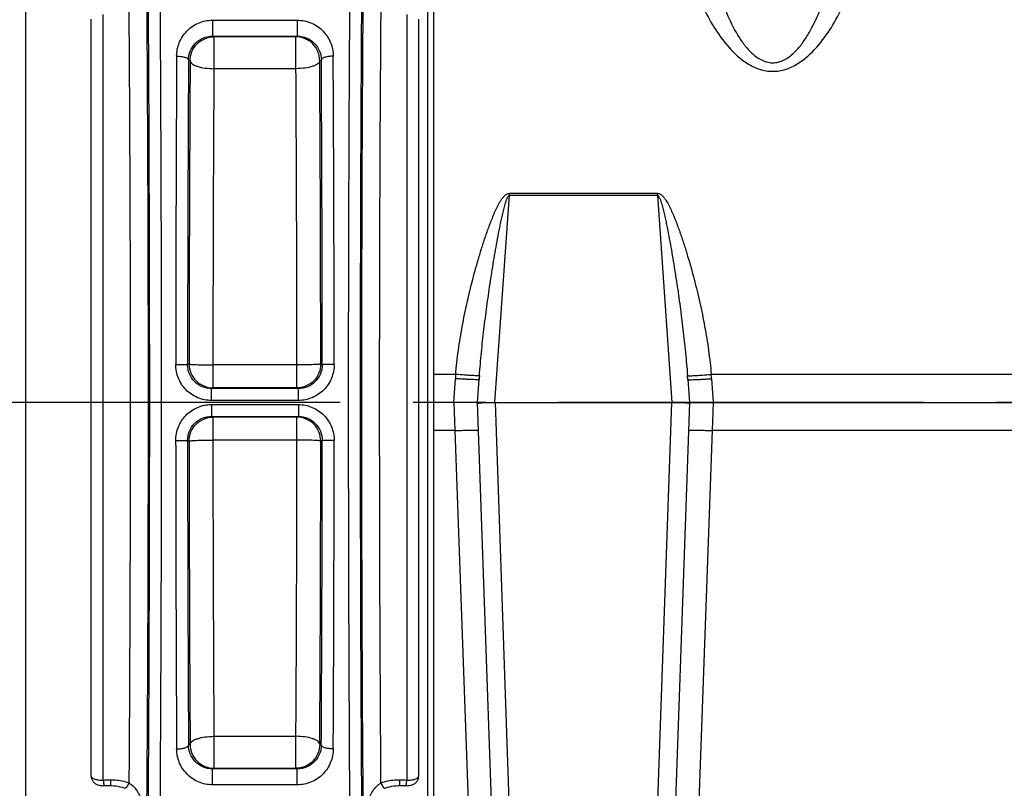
# Model space of a CAD drawing. Header units: millimetres. Extents: x 0 to 594, y 0 to 420.
# Tile 18 of 51: x 238 to 271, y 205 to 231. Entities that reach past the tile are written whole.
import ezdxf

# ---------------------------------------------------------------- set-up
doc = ezdxf.new("R2010")
doc.units = ezdxf.units.MM
doc.header["$LTSCALE"] = 32.67
doc.linetypes.add('CENTER', pattern=[0.6, 0.375, -0.075, 0.075, -0.075])
doc.layers.get('0').update_dxf_attribs({"linetype": 'CONTINUOUS'})
doc.layers.add('3_ALL_AXES', color=7, linetype='CONTINUOUS')
doc.styles.get("Standard").update_dxf_attribs({"font": 'arial.ttf'})
doc.dimstyles.new('DIMSTYLE_2', dxfattribs={"dimtxt": 3, "dimasz": 3, "dimexe": 2, "dimexo": 1.5, "dimgap": 0.75, "dimtad": 1, "dimdec": 1, "dimlfac": 5, "dimdsep": 46, "dimtxsty": 'STANDARD', "dimblk": '_FILLED', "dimblk1": '_FILLED', "dimblk2": '_FILLED', "dimcen": 0.09, "dimadec": 1, "dimazin": 2, "dimtp": 0.8, "dimtm": 0.8, "dimtfac": 1, "dimtdec": 1, "dimtofl": 0, "dimtmove": 0, "dimatfit": 3, "dimldrblk": '_FILLED', "dimfxl": 1, "dimtolj": 1, "dimarcsym": 0})

# ---------------------------------------------------------------- blocks, each defined once
blk = doc.blocks.new('_FILLED')
at = {"color": 0, "linetype": 'BYBLOCK'}
blk.add_solid([(0, 0), (-1, 0.25), (-1, -0.25)], dxfattribs=at)
blk = doc.blocks.new('*D5')
at = {"color": 2, "linetype": 'CONTINUOUS'}
for p, q in [((241.99, 276.91), (207.075, 276.91)), ((209.075, 276.91), (209.075, 217.31)), ((209.075, 157.71), (209.075, 217.31)), ((310.884, 157.71), (207.075, 157.71))]:
    blk.add_line(p, q, dxfattribs=at)
at = {"color": 2, "linetype": 'CONTINUOUS', "xscale": 3, "yscale": 3, "zscale": 3}
for p, rotation in [((209.075, 276.91), 90), ((209.075, 157.71), 270)]:
    blk.add_blockref('_FILLED', p, dxfattribs=dict(at, rotation=rotation))
at = {"color": 2, "linetype": 'CONTINUOUS', "insert": (205.325, 217.31), "char_height": 3, "width": 6.99257, "attachment_point": 2, "rotation": 90, "line_spacing_factor": 0.9}
blk.add_mtext('596', dxfattribs=at)

msp = doc.modelspace()

# ---------------------------------------------------------------- linework, layer by layer
at = {"color": 9, "linetype": 'CONTINUOUS'}
for p, q in [((238.096, 187.51), (238.096, 247.91)), ((240.69, 205.02), (240.69, 230.754)), ((250.89, 230.754), (250.89, 205.02)), ((244.366, 230.56), (244.366, 230.022)), ((244.366, 230.56), (247.214, 230.56)), ((247.214, 230.56), (247.214, 230.022)), ((244.366, 230.022), (244.412, 229.999)), ((244.366, 230.022), (247.214, 230.022)), ((244.412, 229.999), (244.412, 228.929)), ((247.168, 229.999), (244.412, 229.999)), ((247.168, 229.999), (247.214, 230.022)), ((247.168, 228.929), (247.168, 229.999)), ((243.559, 229.226), (243.612, 229.199)), ((247.968, 229.199), (248.022, 229.226)), ((247.168, 228.929), (244.412, 228.929)), ((253.857, 217.71), (254.344, 224.674)), ((254.344, 224.674), (254.344, 224.747)), ((254.344, 224.747), (259.316, 224.747)), ((254.344, 224.674), (259.316, 224.674)), ((259.316, 224.674), (259.316, 224.747)), ((259.316, 224.674), (259.803, 217.71)), ((243.578, 219.004), (243.527, 218.978)), ((244.378, 218.973), (244.378, 218.204)), ((247.202, 218.973), (244.378, 218.973)), ((247.202, 218.204), (247.202, 218.973)), ((248.053, 218.978), (248.002, 219.004)), ((252.537, 218.652), (251.79, 218.652)), ((252.47, 217.71), (252.526, 218.511)), ((300.61, 218.652), (261.123, 218.652)), ((261.134, 218.511), (261.19, 217.71)), ((244.378, 218.204), (244.326, 218.178)), ((244.326, 217.779), (244.326, 218.178)), ((247.254, 218.178), (244.326, 218.178)), ((247.202, 218.204), (244.378, 218.204)), ((247.254, 218.178), (247.202, 218.204)), ((247.254, 217.779), (247.254, 218.178)), ((247.254, 217.779), (244.326, 217.779)), ((244.326, 217.641), (244.326, 217.242)), ((244.326, 217.641), (247.254, 217.641)), ((247.254, 217.641), (247.254, 217.242)), ((252.471, 217.71), (252.503, 216.768)), ((254.631, 195.91), (253.87, 217.71)), ((259.79, 217.71), (258.885, 191.777)), ((261.19, 217.71), (261.157, 216.768)), ((244.326, 217.242), (244.378, 217.216)), ((244.326, 217.242), (247.254, 217.242)), ((244.378, 217.216), (244.378, 216.447)), ((247.202, 217.216), (244.378, 217.216)), ((247.202, 217.216), (247.254, 217.242)), ((247.202, 216.447), (247.202, 217.216)), ((252.503, 216.768), (251.79, 216.768)), ((252.503, 216.768), (253.156, 198.619)), ((261.157, 216.768), (260.391, 195.476)), ((298.623, 216.768), (261.157, 216.768)), ((243.527, 216.442), (243.578, 216.416)), ((247.202, 216.447), (244.378, 216.447)), ((248.002, 216.416), (248.053, 216.442)), ((244.412, 206.491), (244.412, 205.421)), ((244.412, 206.491), (247.168, 206.491)), ((247.168, 205.421), (247.168, 206.491)), ((243.612, 206.221), (243.559, 206.194)), ((248.022, 206.194), (247.968, 206.221)), ((244.412, 205.421), (244.366, 205.398)), ((244.366, 204.86), (244.366, 205.398)), ((247.214, 205.398), (244.366, 205.398)), ((244.412, 205.421), (247.168, 205.421)), ((247.214, 205.398), (247.168, 205.421)), ((247.214, 204.86), (247.214, 205.398)), ((247.214, 204.86), (244.366, 204.86))]:
    msp.add_line(p, q, dxfattribs=at)
at = {"color": 7, "linetype": 'CONTINUOUS'}
for p, q in [((251.59, 247.91), (251.59, 195.374)), ((251.79, 247.71), (251.79, 195.374)), ((240.29, 205.149), (240.29, 230.592)), ((251.29, 230.592), (251.29, 205.149)), ((253.27, 217.71), (253.324, 218.483)), ((260.336, 218.483), (260.39, 217.71)), ((252.47, 217.71), (251.79, 217.71)), ((254.05, 195.374), (253.27, 217.71)), ((253.87, 217.71), (259.79, 217.71)), ((260.39, 217.71), (259.377, 188.689)), ((261.19, 217.71), (306.39, 217.71))]:
    msp.add_line(p, q, dxfattribs=at)
for points in [[(240.29, 205.149), (240.292, 205.117), (240.298, 205.084), (240.307, 205.053), (240.319, 205.024), (240.333, 204.997), (240.35, 204.973), (240.368, 204.951), (240.388, 204.931), (240.409, 204.914), (240.432, 204.898), (240.455, 204.884), (240.48, 204.871), (240.506, 204.861), (240.533, 204.852), (240.561, 204.845), (240.591, 204.839), (240.623, 204.835), (240.656, 204.833), (240.69, 204.832), (240.706, 204.833)], [(250.874, 204.833), (250.888, 204.832), (250.923, 204.833), (250.956, 204.835), (250.988, 204.839), (251.018, 204.844), (251.046, 204.852), (251.073, 204.861), (251.099, 204.871), (251.124, 204.883), (251.148, 204.897), (251.17, 204.913), (251.192, 204.931), (251.212, 204.951), (251.23, 204.973), (251.247, 204.997), (251.261, 205.023), (251.273, 205.052), (251.282, 205.083), (251.288, 205.117), (251.29, 205.149)], [(240.706, 204.833), (240.721, 204.834), (240.766, 204.835), (240.813, 204.835), (240.863, 204.836), (240.914, 204.836), (240.933, 204.836)], [(240.933, 204.836), (240.974, 204.836), (241.045, 204.832), (241.116, 204.825), (241.186, 204.814), (241.255, 204.799), (241.323, 204.781), (241.39, 204.759), (241.43, 204.744)], [(250.151, 204.744), (250.188, 204.758), (250.255, 204.78), (250.323, 204.799), (250.392, 204.814), (250.462, 204.825), (250.533, 204.832), (250.604, 204.836), (250.647, 204.836)], [(250.647, 204.836), (250.663, 204.836), (250.715, 204.836), (250.764, 204.835), (250.812, 204.835), (250.857, 204.834), (250.874, 204.833)]]:
    msp.add_lwpolyline(points, dxfattribs=at)
at = {"color": 9, "linetype": 'CONTINUOUS'}
for centre, radius, start, end in [((2317.58, 217.805), 2074.453, 179.681119, 179.967224), ((-1774.203, 217.964), 2022.656, 0.029113, 0.322544), ((2273.721, 217.804), 2030.195, 179.677663, 179.966868), ((2045.568, 218.007), 1801.99, 179.644147, 179.968314), ((-1608.668, 217.822), 1856.67, 0.036459, 0.351079), ((-1731.45, 217.962), 1979.504, 0.029429, 0.32604), ((1962.566, 218), 1718.189, 179.635572, 179.967551), ((-1523.124, 217.82), 1770.327, 0.037338, 0.359539), ((266.336, 217.546), 13.844, 175.4143, 176.0001), ((281.572, 216.508), 28.317, 175.7319, 176), ((232.088, 216.508), 28.317, 4, 4.2681), ((247.324, 217.546), 13.844, 3.9999, 4.5857), ((2265.783, 217.456), 2022.657, 180.029113, 180.322544), ((2223.031, 217.459), 1979.505, 180.029428, 180.32604), ((2100.249, 217.598), 1856.672, 180.036459, 180.351079), ((2014.704, 217.6), 1770.327, 180.037338, 180.359539), ((-1470.988, 217.42), 1718.19, 359.635572, 359.967551), ((-1553.989, 217.413), 1801.992, 359.644147, 359.968314), ((-1782.143, 217.616), 2030.196, 359.677663, 359.966869), ((-1825.999, 217.615), 2074.453, 359.681119, 359.967224), ((251.241, 205.149), 0.0489, 354.1967, 359.9967)]:
    msp.add_arc(centre, radius, start, end, dxfattribs=at)
at = {"color": 7, "linetype": 'CONTINUOUS'}
for centre, major_axis, start_param, end_param in [((253.819, 219.174), (-0.061, 1.464), -3.179978, -3.158534), ((259.841, 219.174), (0.061, 1.464), -3.124651, -3.103207)]:
    msp.add_ellipse(centre, major_axis=major_axis, ratio=0.409546, start_param=start_param, end_param=end_param, dxfattribs=at)
at = {"color": 9, "linetype": 'CONTINUOUS'}
for points, knots in [([(242.573, 199.624), (242.606, 203.116), (242.65, 210.329), (242.66, 221.157), (242.617, 231.675), (242.549, 238.472), (242.503, 241.655)], [0, 0, 0, 0, 0.249293, 0.514842, 0.7728, 1, 1, 1, 1]), ([(249.077, 241.655), (249.031, 238.472), (248.964, 231.675), (248.92, 221.157), (248.93, 210.329), (248.974, 203.116), (249.007, 199.624)], [0, 0, 0, 0, 0.2272, 0.485158, 0.750707, 1, 1, 1, 1]), ([(242.033, 241.233), (242.08, 238.481), (242.149, 232.518), (242.2, 223.175), (242.203, 213.341), (242.171, 206.717), (242.144, 203.472)], [0, 0, 0, 0, 0.218685, 0.473749, 0.742242, 1, 1, 1, 1]), ([(242.173, 199.817), (242.206, 203.273), (242.25, 210.409), (242.26, 221.12), (242.217, 231.525), (242.15, 238.249), (242.104, 241.398)], [0, 0, 0, 0, 0.249293, 0.514842, 0.7728, 1, 1, 1, 1]), ([(249.477, 241.398), (249.431, 238.249), (249.364, 231.525), (249.32, 221.12), (249.33, 210.409), (249.374, 203.273), (249.407, 199.817)], [0, 0, 0, 0, 0.2272, 0.485158, 0.750707, 1, 1, 1, 1]), ([(249.436, 203.472), (249.409, 206.717), (249.377, 213.341), (249.38, 223.175), (249.431, 232.518), (249.501, 238.481), (249.547, 241.233)], [0, 0, 0, 0, 0.257758, 0.526251, 0.781315, 1, 1, 1, 1]), ([(241.433, 240.816), (241.478, 238.21), (241.546, 232.568), (241.598, 223.717), (241.604, 214.359), (241.577, 208.038), (241.554, 204.925)], [0, 0, 0, 0, 0.217867, 0.471606, 0.739849, 1, 1, 1, 1]), ([(250.026, 204.925), (250.003, 208.038), (249.976, 214.359), (249.982, 223.717), (250.034, 232.568), (250.102, 238.21), (250.147, 240.816)], [0, 0, 0, 0, 0.260151, 0.528394, 0.782133, 1, 1, 1, 1]), ([(260.951, 234.663), (260.926, 234.183), (260.974, 233.203), (261.219, 231.995), (261.531, 231.04), (261.786, 230.454), (262.039, 230.005), (262.263, 229.683), (262.533, 229.391), (262.816, 229.202), (263.078, 229.128), (263.352, 229.125), (263.674, 229.255), (263.977, 229.519), (264.224, 229.827), (264.432, 230.158), (264.669, 230.614), (264.909, 231.204), (265.13, 231.927), (265.293, 232.655), (265.399, 233.383), (265.432, 233.87), (265.437, 234.111)], [0, 0, 0, 0, 0.118955, 0.241259, 0.303675, 0.366913, 0.398889, 0.431141, 0.463742, 0.496786, 0.513575, 0.530429, 0.563698, 0.596535, 0.628966, 0.661085, 0.69295, 0.755996, 0.818227, 0.879648, 0.940243, 1, 1, 1, 1]), ([(260.152, 234.216), (260.126, 233.733), (260.22, 232.73), (260.596, 231.518), (261.053, 230.57), (261.497, 229.878), (261.971, 229.356), (262.442, 229.027), (262.854, 228.859), (263.304, 228.821), (263.739, 228.93), (264.123, 229.144), (264.561, 229.507), (265.005, 230.047), (265.422, 230.748), (265.748, 231.473), (265.994, 232.208), (266.16, 232.943), (266.216, 233.436), (266.228, 233.68)], [0, 0, 0, 0, 0.113646, 0.233745, 0.29627, 0.360406, 0.426318, 0.460171, 0.494642, 0.52951, 0.564234, 0.598404, 0.631957, 0.697399, 0.761124, 0.823252, 0.883785, 0.942698, 1, 1, 1, 1]), ([(243.159, 229.351), (243.159, 229.504), (243.221, 229.816), (243.482, 230.217), (243.882, 230.493), (244.205, 230.56), (244.366, 230.56)], [0, 0, 0, 0, 0.244694, 0.491801, 0.743766, 1, 1, 1, 1]), ([(247.214, 230.56), (247.375, 230.56), (247.698, 230.493), (248.098, 230.217), (248.359, 229.816), (248.421, 229.504), (248.422, 229.351)], [0, 0, 0, 0, 0.256234, 0.508199, 0.755306, 1, 1, 1, 1]), ([(243.559, 229.226), (243.559, 229.325), (243.6, 229.528), (243.772, 229.791), (244.038, 229.977), (244.256, 230.022), (244.366, 230.022)], [0, 0, 0, 0, 0.239138, 0.482847, 0.73656, 1, 1, 1, 1]), ([(243.612, 229.199), (243.612, 229.303), (243.654, 229.513), (243.832, 229.779), (244.098, 229.957), (244.308, 229.999), (244.412, 229.999)], [0, 0, 0, 0, 0.250027, 0.500059, 0.750061, 1, 1, 1, 1]), ([(247.968, 229.199), (247.968, 229.303), (247.926, 229.513), (247.748, 229.779), (247.482, 229.957), (247.272, 229.999), (247.168, 229.999)], [0, 0, 0, 0, 0.250027, 0.500059, 0.750061, 1, 1, 1, 1]), ([(247.214, 230.022), (247.324, 230.022), (247.542, 229.977), (247.809, 229.791), (247.98, 229.528), (248.021, 229.325), (248.022, 229.226)], [0, 0, 0, 0, 0.26344, 0.517153, 0.760862, 1, 1, 1, 1]), ([(243.159, 229.351), (243.209, 229.35), (243.304, 229.344), (243.414, 229.323), (243.486, 229.297), (243.531, 229.273), (243.558, 229.245), (243.559, 229.226)], [0, 0, 0, 0, 0.347358, 0.648767, 0.770492, 0.868969, 1, 1, 1, 1]), ([(248.422, 229.351), (248.371, 229.35), (248.276, 229.344), (248.166, 229.323), (248.094, 229.297), (248.049, 229.273), (248.023, 229.245), (248.022, 229.226)], [0, 0, 0, 0, 0.347359, 0.648767, 0.770492, 0.868969, 1, 1, 1, 1]), ([(243.612, 229.199), (243.614, 229.159), (243.666, 229.097), (243.756, 229.046), (243.9, 228.988), (244.121, 228.942), (244.311, 228.93), (244.412, 228.929)], [0, 0, 0, 0, 0.136854, 0.23619, 0.357748, 0.656647, 1, 1, 1, 1]), ([(247.968, 229.199), (247.966, 229.159), (247.914, 229.097), (247.824, 229.046), (247.681, 228.988), (247.459, 228.942), (247.269, 228.93), (247.168, 228.929)], [0, 0, 0, 0, 0.136854, 0.23619, 0.357748, 0.656647, 1, 1, 1, 1]), ([(252.537, 218.652), (252.559, 218.924), (252.62, 219.464), (252.752, 220.269), (252.915, 221.065), (253.106, 221.853), (253.287, 222.501), (253.446, 223.014), (253.573, 223.394), (253.71, 223.77), (253.862, 224.14), (253.994, 224.409), (254.106, 224.576), (254.188, 224.677), (254.278, 224.747), (254.344, 224.747)], [0, 0, 0, 0, 0.126408, 0.252577, 0.37841, 0.503816, 0.628712, 0.690951, 0.753042, 0.814985, 0.876794, 0.938513, 0.953975, 0.96947, 1, 1, 1, 1]), ([(253.334, 218.615), (253.353, 218.875), (253.399, 219.392), (253.483, 220.164), (253.581, 220.933), (253.672, 221.571), (253.751, 222.079), (253.812, 222.458), (253.876, 222.837), (253.944, 223.214), (254.004, 223.527), (254.055, 223.777), (254.095, 223.964), (254.138, 224.15), (254.177, 224.304), (254.213, 224.426), (254.242, 224.517), (254.273, 224.592), (254.303, 224.646), (254.328, 224.673), (254.344, 224.674)], [0, 0, 0, 0, 0.126378, 0.252364, 0.377953, 0.503135, 0.565571, 0.627904, 0.690132, 0.752256, 0.814278, 0.845253, 0.876205, 0.907138, 0.938058, 0.953519, 0.968988, 0.984482, 0.992267, 1, 1, 1, 1]), ([(259.316, 224.747), (259.382, 224.747), (259.473, 224.677), (259.554, 224.576), (259.666, 224.409), (259.798, 224.14), (259.95, 223.77), (260.087, 223.394), (260.214, 223.014), (260.373, 222.501), (260.554, 221.853), (260.745, 221.065), (260.908, 220.269), (261.04, 219.464), (261.101, 218.924), (261.123, 218.652)], [0, 0, 0, 0, 0.03053, 0.046026, 0.061487, 0.123206, 0.185015, 0.246958, 0.309048, 0.371287, 0.496183, 0.621588, 0.747421, 0.873591, 1, 1, 1, 1]), ([(259.316, 224.674), (259.332, 224.673), (259.357, 224.646), (259.387, 224.592), (259.418, 224.517), (259.447, 224.426), (259.483, 224.304), (259.522, 224.15), (259.565, 223.964), (259.605, 223.777), (259.656, 223.527), (259.716, 223.214), (259.784, 222.837), (259.848, 222.458), (259.909, 222.079), (259.988, 221.571), (260.079, 220.933), (260.177, 220.164), (260.262, 219.392), (260.307, 218.875), (260.326, 218.615)], [0, 0, 0, 0, 0.007733, 0.015517, 0.031011, 0.046481, 0.061942, 0.092862, 0.123795, 0.154747, 0.185722, 0.247744, 0.309868, 0.372096, 0.434428, 0.496865, 0.622047, 0.747635, 0.873622, 1, 1, 1, 1]), ([(244.326, 217.779), (244.17, 217.779), (243.852, 217.843), (243.453, 218.115), (243.188, 218.518), (243.127, 218.835), (243.127, 218.992)], [0, 0, 0, 0, 0.249983, 0.499994, 0.750018, 1, 1, 1, 1]), ([(243.127, 218.992), (243.177, 218.992), (243.251, 218.992), (243.344, 218.99), (243.404, 218.988), (243.453, 218.986), (243.486, 218.984), (243.507, 218.982), (243.517, 218.981), (243.523, 218.98), (243.526, 218.979), (243.527, 218.978)], [0, 0, 0, 0, 0.377997, 0.549196, 0.699785, 0.824126, 0.917578, 0.951597, 0.976729, 0.992796, 1, 1, 1, 1]), ([(244.326, 218.178), (244.222, 218.178), (244.012, 218.22), (243.746, 218.398), (243.568, 218.664), (243.527, 218.874), (243.527, 218.978)], [0, 0, 0, 0, 0.250066, 0.50014, 0.750163, 1, 1, 1, 1]), ([(243.578, 219.004), (243.578, 218.9), (243.619, 218.689), (243.797, 218.424), (244.063, 218.246), (244.274, 218.204), (244.378, 218.204)], [0, 0, 0, 0, 0.250007, 0.500019, 0.75002, 1, 1, 1, 1]), ([(243.578, 219.004), (243.579, 219.002), (243.586, 219), (243.598, 218.997), (243.618, 218.995), (243.658, 218.991), (243.726, 218.986), (243.824, 218.982), (243.943, 218.978), (244.13, 218.975), (244.277, 218.973), (244.378, 218.973)], [0, 0, 0, 0, 0.007279, 0.023469, 0.048636, 0.082672, 0.176134, 0.300452, 0.450998, 0.622143, 1, 1, 1, 1]), ([(248.002, 219.004), (248.001, 219.002), (247.995, 219), (247.983, 218.997), (247.962, 218.995), (247.922, 218.991), (247.854, 218.986), (247.756, 218.982), (247.637, 218.978), (247.45, 218.975), (247.303, 218.973), (247.202, 218.973)], [0, 0, 0, 0, 0.007279, 0.023469, 0.048636, 0.082672, 0.176134, 0.300452, 0.450998, 0.622143, 1, 1, 1, 1]), ([(248.002, 219.004), (248.002, 218.9), (247.961, 218.689), (247.783, 218.424), (247.517, 218.246), (247.306, 218.204), (247.202, 218.204)], [0, 0, 0, 0, 0.250007, 0.500019, 0.75002, 1, 1, 1, 1]), ([(248.453, 218.992), (248.453, 218.835), (248.392, 218.518), (248.127, 218.115), (247.728, 217.843), (247.411, 217.779), (247.254, 217.779)], [0, 0, 0, 0, 0.249982, 0.500006, 0.750017, 1, 1, 1, 1]), ([(248.053, 218.978), (248.053, 218.874), (248.012, 218.664), (247.834, 218.398), (247.568, 218.22), (247.358, 218.178), (247.254, 218.178)], [0, 0, 0, 0, 0.249837, 0.49986, 0.749934, 1, 1, 1, 1]), ([(248.453, 218.992), (248.403, 218.992), (248.329, 218.992), (248.236, 218.99), (248.176, 218.988), (248.127, 218.986), (248.094, 218.984), (248.073, 218.982), (248.063, 218.981), (248.057, 218.98), (248.054, 218.979), (248.053, 218.978)], [0, 0, 0, 0, 0.377997, 0.549196, 0.699786, 0.824126, 0.917579, 0.951597, 0.976729, 0.992796, 1, 1, 1, 1]), ([(253.324, 218.483), (253.324, 218.482), (253.317, 218.48), (253.307, 218.479), (253.287, 218.477), (253.261, 218.477), (253.227, 218.477), (253.169, 218.477), (253.082, 218.48), (252.963, 218.485), (252.827, 218.492), (252.68, 218.501), (252.578, 218.508), (252.526, 218.511)], [0, 0, 0, 0, 0.005888, 0.020637, 0.044641, 0.077764, 0.119716, 0.170112, 0.294253, 0.445471, 0.617995, 0.805217, 1, 1, 1, 1]), ([(253.334, 218.615), (253.332, 218.614), (253.325, 218.613), (253.312, 218.611), (253.291, 218.611), (253.25, 218.61), (253.182, 218.612), (253.084, 218.616), (252.966, 218.622), (252.781, 218.634), (252.636, 218.644), (252.537, 218.652)], [0, 0, 0, 0, 0.008223, 0.025233, 0.051139, 0.085766, 0.179907, 0.304279, 0.454336, 0.62457, 1, 1, 1, 1]), ([(260.326, 218.615), (260.328, 218.614), (260.335, 218.613), (260.348, 218.611), (260.369, 218.611), (260.41, 218.61), (260.478, 218.612), (260.576, 218.616), (260.694, 218.622), (260.879, 218.634), (261.024, 218.644), (261.123, 218.652)], [0, 0, 0, 0, 0.008223, 0.025233, 0.051139, 0.085766, 0.179907, 0.304279, 0.454336, 0.62457, 1, 1, 1, 1]), ([(260.336, 218.483), (260.336, 218.482), (260.343, 218.48), (260.353, 218.479), (260.374, 218.477), (260.4, 218.477), (260.433, 218.477), (260.491, 218.477), (260.578, 218.48), (260.697, 218.485), (260.833, 218.492), (260.981, 218.501), (261.082, 218.508), (261.134, 218.511)], [0, 0, 0, 0, 0.005888, 0.020637, 0.044641, 0.077764, 0.119716, 0.170112, 0.294253, 0.445471, 0.617995, 0.805217, 1, 1, 1, 1]), ([(243.127, 216.428), (243.127, 216.585), (243.188, 216.902), (243.453, 217.305), (243.852, 217.577), (244.17, 217.641), (244.326, 217.641)], [0, 0, 0, 0, 0.249979, 0.500004, 0.750016, 1, 1, 1, 1]), ([(247.254, 217.641), (247.411, 217.641), (247.728, 217.577), (248.127, 217.305), (248.392, 216.902), (248.453, 216.585), (248.453, 216.428)], [0, 0, 0, 0, 0.249984, 0.499996, 0.750021, 1, 1, 1, 1]), ([(243.527, 216.442), (243.527, 216.546), (243.568, 216.756), (243.746, 217.022), (244.012, 217.2), (244.222, 217.242), (244.326, 217.242)], [0, 0, 0, 0, 0.249833, 0.499857, 0.749931, 1, 1, 1, 1]), ([(243.578, 216.416), (243.578, 216.52), (243.619, 216.731), (243.797, 216.997), (244.063, 217.175), (244.274, 217.216), (244.378, 217.216)], [0, 0, 0, 0, 0.250007, 0.500019, 0.75002, 1, 1, 1, 1]), ([(248.002, 216.416), (248.002, 216.52), (247.961, 216.731), (247.783, 216.997), (247.517, 217.175), (247.306, 217.216), (247.202, 217.216)], [0, 0, 0, 0, 0.250007, 0.500019, 0.75002, 1, 1, 1, 1]), ([(247.254, 217.242), (247.358, 217.242), (247.568, 217.2), (247.834, 217.022), (248.012, 216.756), (248.053, 216.546), (248.053, 216.442)], [0, 0, 0, 0, 0.250069, 0.500143, 0.750167, 1, 1, 1, 1]), ([(252.503, 216.768), (252.555, 216.77), (252.657, 216.773), (252.805, 216.776), (252.942, 216.779), (253.061, 216.78), (253.148, 216.779), (253.206, 216.778), (253.24, 216.777), (253.266, 216.775), (253.286, 216.773), (253.296, 216.771), (253.303, 216.769), (253.303, 216.768)], [0, 0, 0, 0, 0.194717, 0.381911, 0.554435, 0.705671, 0.829836, 0.880245, 0.922209, 0.955342, 0.979354, 0.994108, 1, 1, 1, 1]), ([(260.357, 216.768), (260.357, 216.769), (260.364, 216.771), (260.375, 216.773), (260.395, 216.775), (260.421, 216.777), (260.454, 216.778), (260.512, 216.779), (260.599, 216.78), (260.718, 216.779), (260.855, 216.776), (261.003, 216.773), (261.105, 216.77), (261.157, 216.768)], [0, 0, 0, 0, 0.005892, 0.020646, 0.044658, 0.077791, 0.119755, 0.170164, 0.294329, 0.445565, 0.618089, 0.805283, 1, 1, 1, 1]), ([(243.127, 216.428), (243.177, 216.428), (243.251, 216.429), (243.344, 216.43), (243.404, 216.432), (243.453, 216.434), (243.486, 216.436), (243.507, 216.438), (243.517, 216.439), (243.523, 216.44), (243.526, 216.441), (243.527, 216.442)], [0, 0, 0, 0, 0.377998, 0.549196, 0.699786, 0.824127, 0.917579, 0.951597, 0.97673, 0.992796, 1, 1, 1, 1]), ([(243.578, 216.416), (243.579, 216.418), (243.586, 216.42), (243.598, 216.423), (243.618, 216.425), (243.658, 216.429), (243.726, 216.434), (243.824, 216.438), (243.943, 216.442), (244.13, 216.445), (244.277, 216.447), (244.378, 216.447)], [0, 0, 0, 0, 0.007279, 0.023469, 0.048636, 0.082672, 0.176134, 0.300452, 0.450998, 0.622143, 1, 1, 1, 1]), ([(248.002, 216.416), (248.001, 216.418), (247.995, 216.42), (247.983, 216.423), (247.962, 216.425), (247.922, 216.429), (247.854, 216.434), (247.756, 216.438), (247.637, 216.442), (247.45, 216.445), (247.303, 216.447), (247.202, 216.447)], [0, 0, 0, 0, 0.007279, 0.023469, 0.048636, 0.082672, 0.176134, 0.300452, 0.450998, 0.622143, 1, 1, 1, 1]), ([(248.453, 216.428), (248.403, 216.428), (248.329, 216.429), (248.236, 216.43), (248.176, 216.432), (248.127, 216.434), (248.094, 216.436), (248.073, 216.438), (248.063, 216.439), (248.057, 216.44), (248.054, 216.441), (248.053, 216.442)], [0, 0, 0, 0, 0.377997, 0.549196, 0.699785, 0.824126, 0.917578, 0.951597, 0.976729, 0.992796, 1, 1, 1, 1]), ([(243.612, 206.221), (243.614, 206.261), (243.666, 206.323), (243.756, 206.375), (243.9, 206.432), (244.121, 206.478), (244.311, 206.49), (244.412, 206.491)], [0, 0, 0, 0, 0.136854, 0.23619, 0.357748, 0.656647, 1, 1, 1, 1]), ([(247.968, 206.221), (247.966, 206.261), (247.914, 206.323), (247.824, 206.375), (247.681, 206.432), (247.459, 206.478), (247.269, 206.49), (247.168, 206.491)], [0, 0, 0, 0, 0.136854, 0.23619, 0.357748, 0.656647, 1, 1, 1, 1]), ([(243.159, 206.069), (243.209, 206.07), (243.304, 206.076), (243.414, 206.097), (243.486, 206.123), (243.531, 206.147), (243.558, 206.175), (243.559, 206.194)], [0, 0, 0, 0, 0.347359, 0.648767, 0.770492, 0.868969, 1, 1, 1, 1]), ([(244.366, 205.398), (244.256, 205.398), (244.038, 205.443), (243.772, 205.629), (243.6, 205.892), (243.559, 206.095), (243.559, 206.194)], [0, 0, 0, 0, 0.26344, 0.517153, 0.760862, 1, 1, 1, 1]), ([(243.612, 206.221), (243.612, 206.117), (243.654, 205.907), (243.832, 205.641), (244.098, 205.463), (244.308, 205.421), (244.412, 205.421)], [0, 0, 0, 0, 0.250027, 0.500059, 0.750061, 1, 1, 1, 1]), ([(247.968, 206.221), (247.968, 206.117), (247.926, 205.907), (247.748, 205.641), (247.482, 205.463), (247.272, 205.421), (247.168, 205.421)], [0, 0, 0, 0, 0.250027, 0.500059, 0.750061, 1, 1, 1, 1]), ([(248.022, 206.194), (248.021, 206.095), (247.98, 205.892), (247.809, 205.629), (247.542, 205.443), (247.324, 205.398), (247.214, 205.398)], [0, 0, 0, 0, 0.239138, 0.482847, 0.73656, 1, 1, 1, 1]), ([(248.422, 206.069), (248.371, 206.07), (248.276, 206.076), (248.166, 206.097), (248.094, 206.123), (248.049, 206.147), (248.023, 206.175), (248.022, 206.194)], [0, 0, 0, 0, 0.347358, 0.648767, 0.770492, 0.868969, 1, 1, 1, 1]), ([(244.366, 204.86), (244.205, 204.86), (243.882, 204.927), (243.482, 205.204), (243.221, 205.604), (243.159, 205.916), (243.159, 206.069)], [0, 0, 0, 0, 0.256234, 0.508199, 0.755306, 1, 1, 1, 1]), ([(248.422, 206.069), (248.421, 205.916), (248.359, 205.604), (248.098, 205.204), (247.698, 204.927), (247.375, 204.86), (247.214, 204.86)], [0, 0, 0, 0, 0.244694, 0.491801, 0.743766, 1, 1, 1, 1]), ([(240.29, 205.149), (240.29, 205.129), (240.315, 205.096), (240.36, 205.07), (240.432, 205.042), (240.544, 205.021), (240.639, 205.018), (240.69, 205.02)], [0, 0, 0, 0, 0.137582, 0.236196, 0.357014, 0.655317, 1, 1, 1, 1]), ([(250.89, 205.02), (250.94, 205.018), (251.034, 205.021), (251.144, 205.041), (251.216, 205.068), (251.261, 205.093), (251.288, 205.124), (251.29, 205.144)], [0, 0, 0, 0, 0.340792, 0.637662, 0.759139, 0.859276, 1, 1, 1, 1]), ([(240.69, 205.02), (240.695, 204.995), (240.702, 204.95), (240.71, 204.892), (240.711, 204.855), (240.711, 204.839), (240.708, 204.833), (240.706, 204.833)], [0, 0, 0, 0, 0.403633, 0.719637, 0.921269, 0.974715, 1, 1, 1, 1]), ([(240.93, 205.029), (240.983, 205.031), (241.195, 205.028), (241.406, 204.982), (241.554, 204.925)], [0, 0, 0, 0, 0.251439, 1, 1, 1, 1]), ([(240.93, 205.029), (240.931, 205.003), (240.932, 204.966), (240.933, 204.919), (240.934, 204.89), (240.934, 204.868), (240.935, 204.851), (240.933, 204.843), (240.934, 204.836), (240.933, 204.836)], [0, 0, 0, 0, 0.407444, 0.579926, 0.726488, 0.843918, 0.929693, 0.982002, 1, 1, 1, 1]), ([(241.554, 204.925), (241.542, 204.899), (241.52, 204.852), (241.485, 204.792), (241.46, 204.757), (241.437, 204.741), (241.43, 204.744)], [0, 0, 0, 0, 0.387496, 0.695265, 0.899754, 1, 1, 1, 1]), ([(241.554, 204.925), (241.667, 204.859), (241.85, 204.655), (242.015, 204.293), (242.112, 203.905), (242.138, 203.64), (242.142, 203.507)], [0, 0, 0, 0, 0.247433, 0.498061, 0.74899, 1, 1, 1, 1]), ([(249.438, 203.507), (249.442, 203.64), (249.468, 203.905), (249.565, 204.293), (249.73, 204.655), (249.914, 204.859), (250.026, 204.925)], [0, 0, 0, 0, 0.25101, 0.501939, 0.752567, 1, 1, 1, 1]), ([(250.026, 204.925), (250.174, 204.982), (250.386, 205.028), (250.597, 205.031), (250.651, 205.029)], [0, 0, 0, 0, 0.748561, 1, 1, 1, 1]), ([(250.026, 204.925), (250.038, 204.899), (250.06, 204.852), (250.095, 204.792), (250.12, 204.757), (250.144, 204.741), (250.151, 204.744)], [0, 0, 0, 0, 0.387504, 0.695276, 0.899763, 1, 1, 1, 1]), ([(250.651, 205.029), (250.65, 205.003), (250.648, 204.966), (250.647, 204.919), (250.646, 204.89), (250.646, 204.868), (250.645, 204.851), (250.647, 204.843), (250.646, 204.836), (250.647, 204.836)], [0, 0, 0, 0, 0.407441, 0.579921, 0.726483, 0.843913, 0.929689, 0.982, 1, 1, 1, 1]), ([(250.89, 205.02), (250.886, 204.995), (250.878, 204.95), (250.87, 204.892), (250.869, 204.855), (250.87, 204.839), (250.873, 204.833), (250.874, 204.833)], [0, 0, 0, 0, 0.403665, 0.719684, 0.921311, 0.974743, 1, 1, 1, 1])]:
    msp.add_open_spline(points, degree=3, knots=knots, dxfattribs=at)
at = {"color": 7, "linetype": 'CONTINUOUS'}
for points, knots in [([(253.252, 217.709), (253.218, 217.708), (253.125, 217.708), (252.865, 217.709), (252.638, 217.711), (252.471, 217.71)], [0, 0, 0, 0, 0.129222, 0.357768, 1, 1, 1, 1]), ([(253.27, 217.71), (253.27, 217.71), (253.268, 217.71), (253.263, 217.709), (253.256, 217.709), (253.252, 217.709)], [0, 0, 0, 0, 0.066469, 0.25411, 1, 1, 1, 1]), ([(253.27, 217.706), (253.27, 217.703), (253.271, 217.697), (253.278, 217.691), (253.288, 217.691), (253.295, 217.691), (253.3, 217.691)], [0, 0, 0, 0, 0.255927, 0.43896, 0.675458, 1, 1, 1, 1]), ([(253.3, 217.691), (253.327, 217.694), (253.397, 217.704), (253.523, 217.713), (253.681, 217.717), (253.796, 217.714), (253.857, 217.71)], [0, 0, 0, 0, 0.148942, 0.380664, 0.673628, 1, 1, 1, 1]), ([(259.803, 217.71), (259.864, 217.714), (259.979, 217.717), (260.138, 217.713), (260.263, 217.704), (260.333, 217.694), (260.361, 217.691)], [0, 0, 0, 0, 0.326363, 0.619321, 0.851045, 1, 1, 1, 1]), ([(260.361, 217.691), (260.365, 217.691), (260.372, 217.691), (260.382, 217.691), (260.389, 217.697), (260.39, 217.703), (260.39, 217.706)], [0, 0, 0, 0, 0.324577, 0.561093, 0.744112, 1, 1, 1, 1]), ([(260.39, 217.71), (260.39, 217.71), (260.392, 217.71), (260.397, 217.709), (260.404, 217.709), (260.408, 217.709)], [0, 0, 0, 0, 0.068302, 0.256733, 1, 1, 1, 1]), ([(260.408, 217.709), (260.442, 217.708), (260.535, 217.708), (260.796, 217.709), (261.023, 217.711), (261.19, 217.71)], [0, 0, 0, 0, 0.129226, 0.35779, 1, 1, 1, 1])]:
    msp.add_open_spline(points, degree=3, knots=knots, dxfattribs=at)
at = {"color": 9, "linetype": 'CONTINUOUS'}
for points in [[(240.69, 205.02), (240.769, 205.032), (240.85, 205.027), (240.93, 205.029)], [(250.651, 205.029), (250.73, 205.027), (250.811, 205.032), (250.89, 205.02)]]:
    msp.add_open_spline(points, degree=3, dxfattribs=at)
at = {"layer": '3_ALL_AXES', "color": 2, "linetype": 'CENTER'}
msp.add_line((385.869, 217.71), (221.789, 217.71), dxfattribs=at)

# ---------------------------------------------------------------- dimensions: what is measured, and where the dimension line sits
at = {"color": 2, "linetype": 'CONTINUOUS'}
dim = msp.add_linear_dim(base=(209.075, 157.71), p1=(243.49, 276.91), p2=(312.384, 157.71), angle=270, dimstyle='DIMSTYLE_2', dxfattribs=at)
dim.commit()
dim.dimension.update_dxf_attribs({"geometry": '*D5', "text_midpoint": (209.075, 217.3), "dimtype": 160})

doc.saveas('drawing.dxf')
